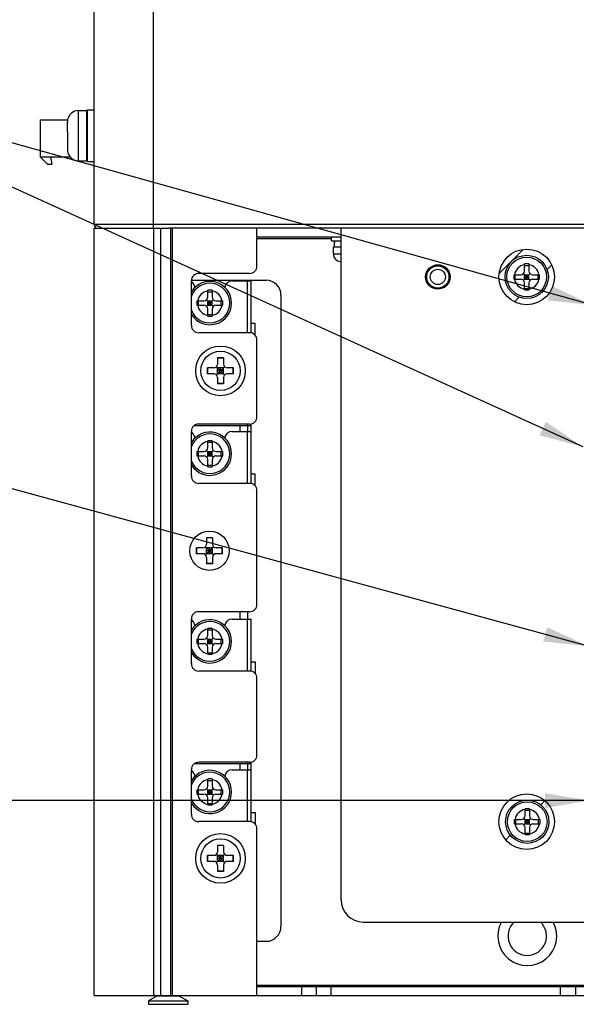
# Model space of a CAD drawing. Header units: millimetres. Extents: x 0 to 1750, y -1720 to 477.
# Tile 127 of 256: x 1154 to 1229, y -1720 to -1587. Entities that reach past the tile are written whole.
import ezdxf

# ---------------------------------------------------------------- set-up
doc = ezdxf.new("R2010")
doc.units = ezdxf.units.MM
doc.header["$LTSCALE"] = 92.51
doc.layers.get('0').update_dxf_attribs({"linetype": 'CONTINUOUS'})
for name, color, linetype in [('000-VC5000_DXF_TEXT', 7, 'CONTINUOUS'), ('101301882_1_DXF_TEXT', 7, 'CONTINUOUS'), ('101303634_1_DXF_TEXT', 7, 'CONTINUOUS'), ('8002-B4-M4-1DXF_CONTINUOUS_LINE', 7, 'CONTINUOUS'), ('DE-11-024591DXF_CONTINUOUS_LINE', 7, 'CONTINUOUS'), ('DE-11-069666DXF_CONTINUOUS_LINE', 7, 'CONTINUOUS'), ('DE-11-080277DXF_CONTINUOUS_LINE', 7, 'CONTINUOUS'), ('DE-13-001875DXF_CONTINUOUS_LINE', 7, 'CONTINUOUS'), ('DE-19-009612DXF_CONTINUOUS_LINE', 7, 'CONTINUOUS'), ('LIGHTING_CONDXF_CONTINUOUS_LINE', 7, 'CONTINUOUS'), ('SC-KM3X5B-JMDXF_CONTINUOUS_LINE', 7, 'CONTINUOUS'), ('SC-PSF0M3X6-DXF_CONTINUOUS_LINE', 7, 'CONTINUOUS'), ('SC-PSF0M3X7_DXF_CONTINUOUS_LINE', 7, 'CONTINUOUS'), ('SC-PSFM4X8_DXF_CONTINUOUS_LINE', 7, 'CONTINUOUS'), ('TP4-3-28_DXF_CONTINUOUS_LINE', 7, 'CONTINUOUS')]:
    doc.layers.add(name, color=color, linetype=linetype)
doc.styles.get("Standard").update_dxf_attribs({"font": 'ISOCP', "width": 0.8})
doc.dimstyles.get("Standard").update_dxf_attribs({"dimtxt": 6, "dimasz": 6, "dimexe": 2.5, "dimexo": 0.5, "dimtad": 1, "dimdsep": 46, "dimtxsty": 'STANDARD', "dimblk": '_FILLED', "dimblk1": '_FILLED', "dimblk2": '_FILLED', "dimcen": 0.09, "dimclrt": 3, "dimazin": 2, "dimtol": 1, "dimtp": 0.01, "dimtm": 0.01, "dimtfac": 1, "dimtofl": 0, "dimtmove": 0, "dimatfit": 3, "dimldrblk": '_FILLED', "dimfxl": 1, "dimtolj": 1, "dimarcsym": 0})

# ---------------------------------------------------------------- blocks, each defined once
blk = doc.blocks.new('_FILLED')
at = {"color": 0, "linetype": 'ByBlock'}
blk.add_solid([(0, 0), (-1, 0.167), (-1, -0.167)], dxfattribs=at)

msp = doc.modelspace()

# ---------------------------------------------------------------- linework, layer by layer
at = {"layer": '8002-B4-M4-1DXF_CONTINUOUS_LINE'}
for radius, start, end in [(3.975, 151.44551, 28.55449), (2.6, 133.03745, 46.96255)]:
    msp.add_arc((1222.38, -1710.784), radius, start, end, dxfattribs=at)
at = {"layer": 'DE-11-024591DXF_CONTINUOUS_LINE'}
for p, q in [((1182.52, -1622.374), (1185.1, -1622.374)), ((1184.6, -1629.374), (1184.6, -1622.374)), ((1185.1, -1629.399), (1185.1, -1622.374)), ((1177.448, -1641.874), (1185.1, -1641.874)), ((1184.6, -1641.874), (1184.6, -1641.694)), ((1185.1, -1642.694), (1185.1, -1641.67)), ((1182.52, -1642.694), (1185.1, -1642.694)), ((1184.6, -1649.694), (1184.6, -1642.694)), ((1185.1, -1649.719), (1185.1, -1642.694)), ((1182.52, -1668.014), (1185.1, -1668.014)), ((1184.6, -1675.014), (1184.6, -1668.014)), ((1185.1, -1675.039), (1185.1, -1668.014)), ((1177.448, -1687.514), (1185.1, -1687.514)), ((1182.52, -1688.334), (1185.1, -1688.334)), ((1184.6, -1687.514), (1184.6, -1687.334)), ((1184.6, -1695.334), (1184.6, -1688.334)), ((1185.1, -1688.334), (1185.1, -1687.31)), ((1185.1, -1695.359), (1185.1, -1688.334))]:
    msp.add_line(p, q, dxfattribs=at)
for centre, start, end in [((1176.52, -1623.374), 7.20889, 59.97789), ((1182.52, -1623.374), 90, 172.79111), ((1176.52, -1643.694), 7.20889, 59.97789), ((1182.52, -1643.694), 90, 172.79111), ((1176.52, -1669.014), 7.20889, 59.97789), ((1182.52, -1669.014), 90, 172.79111), ((1176.52, -1689.334), 7.20889, 59.97789), ((1182.52, -1689.334), 90, 172.79111)]:
    msp.add_arc(centre, 1, start, end, dxfattribs=at)
at = {"layer": 'DE-11-069666DXF_CONTINUOUS_LINE'}
for p, q in [((1177.02, -1622.284), (1187.12, -1622.284)), ((1183.62, -1622.374), (1183.62, -1622.284)), ((1184.62, -1622.374), (1184.62, -1622.284)), ((1189.12, -1624.284), (1189.12, -1709.484)), ((1185.62, -1628.124), (1185.1, -1628.124)), ((1185.62, -1629.702), (1185.62, -1628.124)), ((1183.62, -1642.694), (1183.62, -1641.874)), ((1184.62, -1642.694), (1184.62, -1641.874)), ((1185.62, -1648.444), (1185.1, -1648.444)), ((1185.62, -1650.022), (1185.62, -1648.444)), ((1183.62, -1668.014), (1183.62, -1667.014)), ((1184.62, -1668.014), (1184.62, -1667.014)), ((1185.1, -1673.764), (1185.62, -1673.764)), ((1185.62, -1673.764), (1185.62, -1675.342)), ((1183.62, -1688.334), (1183.62, -1687.514)), ((1184.62, -1688.334), (1184.62, -1687.514)), ((1185.1, -1694.084), (1185.62, -1694.084)), ((1185.62, -1694.084), (1185.62, -1695.662)), ((1185.88, -1711.484), (1187.12, -1711.484))]:
    msp.add_line(p, q, dxfattribs=at)
for centre, start, end in [((1187.12, -1624.284), 0, 90), ((1187.12, -1709.484), 270, 0)]:
    msp.add_arc(centre, 2, start, end, dxfattribs=at)
at = {"layer": 'DE-11-080277DXF_CONTINUOUS_LINE'}
for p, q in [((1163.88, -1718.784), (1163.88, -1615.284)), ((1163.88, -1615.284), (1173.953, -1615.284)), ((1171.88, -1615.284), (1171.88, -1718.784)), ((1172.88, -1718.784), (1172.88, -1615.284)), ((1174.256, -1718.784), (1174.256, -1615.284)), ((1174.452, -1718.784), (1174.452, -1615.284)), ((1185.88, -1620.374), (1185.88, -1615.284)), ((1197.236, -1616.484), (1185.88, -1616.484)), ((1195.955, -1616.684), (1185.88, -1616.684)), ((1184.88, -1621.374), (1178.02, -1621.374)), ((1177.02, -1628.374), (1177.02, -1622.374)), ((1184.88, -1629.374), (1178.02, -1629.374)), ((1185.88, -1640.694), (1185.88, -1630.374)), ((1184.88, -1641.694), (1178.02, -1641.694)), ((1177.02, -1648.694), (1177.02, -1642.694)), ((1184.88, -1649.694), (1178.02, -1649.694)), ((1185.88, -1666.014), (1185.88, -1650.694)), ((1184.88, -1667.014), (1178.02, -1667.014)), ((1177.02, -1674.014), (1177.02, -1668.014)), ((1184.88, -1675.014), (1178.02, -1675.014)), ((1185.88, -1686.334), (1185.88, -1676.014)), ((1177.02, -1694.334), (1177.02, -1688.334)), ((1184.88, -1687.334), (1178.02, -1687.334)), ((1184.88, -1695.334), (1178.02, -1695.334)), ((1185.88, -1718.784), (1185.88, -1696.334)), ((1185.88, -1717.384), (1436.88, -1717.384)), ((1185.88, -1717.584), (1436.88, -1717.584)), ((1191.88, -1717.584), (1191.88, -1718.784)), ((1193.88, -1717.584), (1193.88, -1718.784)), ((1195.88, -1718.784), (1195.88, -1717.584)), ((1226.88, -1718.784), (1226.88, -1717.584)), ((1228.88, -1717.584), (1228.88, -1718.784)), ((1163.88, -1718.784), (1458.88, -1718.784))]:
    msp.add_line(p, q, dxfattribs=at)
for centre, radius in [((1210.306, -1621.844), 1.5), ((1180.952, -1634.514), 3.35), ((1180.952, -1700.294), 3.35)]:
    msp.add_circle(centre, radius, dxfattribs=at)
for centre, start, end in [((1184.88, -1620.374), 270, 0), ((1178.02, -1622.374), 90, 180), ((1178.02, -1628.374), 180, 270), ((1184.88, -1630.374), 0, 90), ((1178.02, -1642.694), 90, 180), ((1184.88, -1640.694), 270, 0), ((1178.02, -1648.694), 180, 270), ((1184.88, -1650.694), 0, 90), ((1178.02, -1668.014), 90, 180), ((1184.88, -1666.014), 270, 0), ((1178.02, -1674.014), 180, 270), ((1184.88, -1676.014), 0, 90), ((1184.88, -1686.334), 270, 0), ((1178.02, -1688.334), 90, 180), ((1178.02, -1694.334), 180, 270), ((1184.88, -1696.334), 0, 90)]:
    msp.add_arc(centre, 1, start, end, dxfattribs=at)
at = {"layer": 'DE-13-001875DXF_CONTINUOUS_LINE'}
for p, q in [((1171.88, -1615.284), (1171.88, -1516.284)), ((1163.88, -1614.784), (1163.88, -1519.284)), ((1458.88, -1614.784), (1163.88, -1614.784)), ((1448.808, -1615.284), (1173.953, -1615.284))]:
    msp.add_line(p, q, dxfattribs=at)
msp.add_arc((1164.38, -1614.784), 0.5, 180, 270, dxfattribs=at)
at = {"layer": 'DE-19-009612DXF_CONTINUOUS_LINE'}
for p, q in [((1197.236, -1705.884), (1197.236, -1615.284)), ((1218.586, -1621.367), (1221.829, -1618.125)), ((1225.054, -1620.846), (1225.684, -1620.216)), ((1220.678, -1625.223), (1221.307, -1624.593)), ((1224.203, -1693.058), (1224.756, -1692.506)), ((1219.467, -1697.795), (1220.093, -1697.168)), ((1200.236, -1708.884), (1338.606, -1708.884))]:
    msp.add_line(p, q, dxfattribs=at)
for centre, radius in [((1222.306, -1621.844), 3.75), ((1210.306, -1621.844), 1.65), ((1222.306, -1695.344), 3.75)]:
    msp.add_circle(centre, radius, dxfattribs=at)
msp.add_arc((1200.236, -1705.884), 3, 180, 270, dxfattribs=at)
at = {"layer": 'LIGHTING_CONDXF_CONTINUOUS_LINE'}
for p, q in [((1156.58, -1600.634), (1156.58, -1605.634)), ((1156.58, -1600.634), (1160.304, -1600.634)), ((1162.88, -1600.634), (1162.98, -1600.634)), ((1157.58, -1606.634), (1156.58, -1605.634)), ((1156.58, -1605.634), (1160.623, -1605.634)), ((1157.98, -1605.634), (1158.18, -1606.634)), ((1162.88, -1605.134), (1162.98, -1605.134)), ((1162.88, -1605.634), (1162.98, -1605.634)), ((1157.58, -1606.634), (1158.18, -1606.634))]:
    msp.add_line(p, q, dxfattribs=at)
at = {"layer": 'SC-KM3X5B-JMDXF_CONTINUOUS_LINE'}
for p, q in [((1180.406, -1635.061), (1181.498, -1633.968)), ((1181.498, -1635.061), (1180.406, -1633.968)), ((1180.552, -1632.764), (1180.552, -1633.614)), ((1181.352, -1632.764), (1180.552, -1632.764)), ((1181.352, -1632.792), (1180.552, -1632.792)), ((1181.352, -1632.764), (1181.352, -1633.614)), ((1179.202, -1634.914), (1179.202, -1634.114)), ((1180.052, -1634.114), (1179.202, -1634.114)), ((1180.052, -1634.914), (1179.202, -1634.914)), ((1179.229, -1634.914), (1179.229, -1634.114)), ((1180.552, -1634.914), (1180.552, -1634.114)), ((1181.352, -1634.114), (1180.552, -1634.114)), ((1181.352, -1634.514), (1180.552, -1634.514)), ((1181.352, -1634.914), (1180.552, -1634.914)), ((1180.952, -1634.914), (1180.952, -1634.114)), ((1181.352, -1634.914), (1181.352, -1634.114)), ((1182.702, -1634.114), (1181.852, -1634.114)), ((1182.702, -1634.914), (1181.852, -1634.914)), ((1182.675, -1634.914), (1182.675, -1634.114)), ((1182.702, -1634.914), (1182.702, -1634.114)), ((1180.552, -1635.414), (1180.552, -1636.264)), ((1181.352, -1636.237), (1180.552, -1636.237)), ((1181.352, -1636.264), (1180.552, -1636.264)), ((1181.352, -1635.414), (1181.352, -1636.264)), ((1179.06, -1657.034), (1179.06, -1657.884)), ((1179.86, -1657.034), (1179.06, -1657.034)), ((1179.86, -1657.062), (1179.06, -1657.062)), ((1179.86, -1657.034), (1179.86, -1657.884)), ((1177.71, -1659.184), (1177.71, -1658.384)), ((1178.56, -1658.384), (1177.71, -1658.384)), ((1178.56, -1659.184), (1177.71, -1659.184)), ((1177.738, -1659.184), (1177.738, -1658.384)), ((1178.914, -1659.331), (1180.007, -1658.238)), ((1180.007, -1659.331), (1178.914, -1658.238)), ((1179.06, -1659.184), (1179.06, -1658.384)), ((1179.86, -1658.384), (1179.06, -1658.384)), ((1179.86, -1658.784), (1179.06, -1658.784)), ((1179.86, -1659.184), (1179.06, -1659.184)), ((1179.46, -1659.184), (1179.46, -1658.384)), ((1179.86, -1659.184), (1179.86, -1658.384)), ((1181.21, -1658.384), (1180.36, -1658.384)), ((1181.21, -1659.184), (1180.36, -1659.184)), ((1181.183, -1659.184), (1181.183, -1658.384)), ((1181.21, -1659.184), (1181.21, -1658.384)), ((1179.06, -1659.684), (1179.06, -1660.534)), ((1179.86, -1660.507), (1179.06, -1660.507)), ((1179.86, -1660.534), (1179.06, -1660.534)), ((1179.86, -1659.684), (1179.86, -1660.534)), ((1180.552, -1698.544), (1180.552, -1699.394)), ((1181.352, -1698.544), (1180.552, -1698.544)), ((1181.352, -1698.572), (1180.552, -1698.572)), ((1181.352, -1698.544), (1181.352, -1699.394)), ((1179.202, -1700.694), (1179.202, -1699.894)), ((1180.052, -1699.894), (1179.202, -1699.894)), ((1179.229, -1700.694), (1179.229, -1699.894)), ((1180.406, -1700.841), (1181.498, -1699.748)), ((1180.406, -1699.748), (1181.498, -1700.841)), ((1180.552, -1700.694), (1180.552, -1699.894)), ((1181.352, -1699.894), (1180.552, -1699.894)), ((1181.352, -1700.294), (1180.552, -1700.294)), ((1180.952, -1700.694), (1180.952, -1699.894)), ((1181.352, -1700.694), (1181.352, -1699.894)), ((1182.702, -1699.894), (1181.852, -1699.894)), ((1182.675, -1700.694), (1182.675, -1699.894)), ((1182.702, -1700.694), (1182.702, -1699.894)), ((1180.052, -1700.694), (1179.202, -1700.694)), ((1181.352, -1700.694), (1180.552, -1700.694)), ((1180.552, -1701.194), (1180.552, -1702.044)), ((1181.352, -1701.194), (1181.352, -1702.044)), ((1182.702, -1700.694), (1181.852, -1700.694)), ((1181.352, -1702.017), (1180.552, -1702.017)), ((1181.352, -1702.044), (1180.552, -1702.044)), ((1172.415, -1718.834), (1171.23, -1719.519)), ((1172.415, -1718.784), (1172.415, -1718.834)), ((1172.415, -1718.834), (1175.345, -1718.834)), ((1172.63, -1718.784), (1172.63, -1718.834)), ((1172.651, -1718.784), (1172.651, -1718.834)), ((1175.11, -1718.784), (1175.11, -1718.834)), ((1175.13, -1718.784), (1175.13, -1718.834)), ((1175.345, -1718.784), (1175.345, -1718.834)), ((1175.345, -1718.834), (1176.53, -1719.519)), ((1171.23, -1719.519), (1171.23, -1719.984)), ((1171.23, -1719.519), (1176.53, -1719.519)), ((1171.23, -1719.984), (1176.53, -1719.984)), ((1176.53, -1719.519), (1176.53, -1719.984))]:
    msp.add_line(p, q, dxfattribs=at)
for centre in [(1180.952, -1634.514), (1179.46, -1658.784), (1180.952, -1700.294)]:
    msp.add_circle(centre, 2.65, dxfattribs=at)
for centre, start, end in [((1180.052, -1633.614), 270, 0), ((1181.852, -1633.614), 180, 270), ((1180.052, -1635.414), 0, 90), ((1181.852, -1635.414), 90, 180), ((1178.56, -1657.884), 270, 0), ((1180.36, -1657.884), 180, 270), ((1178.56, -1659.684), 0, 90), ((1180.36, -1659.684), 90, 180), ((1180.052, -1699.394), 270, 0), ((1181.852, -1699.394), 180, 270), ((1180.052, -1701.194), 0, 90), ((1181.852, -1701.194), 90, 180)]:
    msp.add_arc(centre, 0.5, start, end, dxfattribs=at)
at = {"layer": 'SC-PSF0M3X6-DXF_CONTINUOUS_LINE'}
for p, q in [((1222.006, -1621.044), (1222.006, -1620.095)), ((1222.006, -1620.304), (1222.606, -1620.304)), ((1222.606, -1620.095), (1222.606, -1621.044)), ((1220.557, -1621.544), (1221.506, -1621.544)), ((1220.766, -1622.144), (1220.766, -1621.544)), ((1221.859, -1622.291), (1222.752, -1621.398)), ((1222.752, -1622.291), (1221.859, -1621.398)), ((1222.006, -1622.144), (1222.006, -1621.544)), ((1222.006, -1621.544), (1222.606, -1621.544)), ((1222.006, -1621.844), (1222.606, -1621.844)), ((1222.306, -1622.144), (1222.306, -1621.544)), ((1222.606, -1622.144), (1222.606, -1621.544)), ((1223.106, -1621.544), (1224.055, -1621.544)), ((1223.846, -1622.144), (1223.846, -1621.544)), ((1220.557, -1622.144), (1221.506, -1622.144)), ((1222.006, -1622.144), (1222.606, -1622.144)), ((1222.006, -1623.594), (1222.006, -1622.644)), ((1222.006, -1623.384), (1222.606, -1623.384)), ((1222.606, -1622.644), (1222.606, -1623.594)), ((1223.106, -1622.144), (1224.055, -1622.144)), ((1179.22, -1624.574), (1179.22, -1623.625)), ((1179.22, -1623.834), (1179.82, -1623.834)), ((1179.82, -1623.625), (1179.82, -1624.574)), ((1177.771, -1625.074), (1178.72, -1625.074)), ((1177.771, -1625.674), (1178.72, -1625.674)), ((1177.98, -1625.674), (1177.98, -1625.074)), ((1179.074, -1625.821), (1179.967, -1624.928)), ((1179.967, -1625.821), (1179.074, -1624.928)), ((1179.22, -1625.674), (1179.22, -1625.074)), ((1179.22, -1625.074), (1179.82, -1625.074)), ((1179.22, -1625.374), (1179.82, -1625.374)), ((1179.22, -1625.674), (1179.82, -1625.674)), ((1179.52, -1625.674), (1179.52, -1625.074)), ((1179.82, -1625.674), (1179.82, -1625.074)), ((1180.32, -1625.074), (1181.27, -1625.074)), ((1180.32, -1625.674), (1181.27, -1625.674)), ((1181.06, -1625.674), (1181.06, -1625.074)), ((1179.22, -1627.124), (1179.22, -1626.174)), ((1179.22, -1626.914), (1179.82, -1626.914)), ((1179.82, -1626.174), (1179.82, -1627.124)), ((1179.22, -1644.894), (1179.22, -1643.945)), ((1179.22, -1644.154), (1179.82, -1644.154)), ((1179.82, -1643.945), (1179.82, -1644.894)), ((1177.771, -1645.394), (1178.72, -1645.394)), ((1177.771, -1645.994), (1178.72, -1645.994)), ((1177.98, -1645.994), (1177.98, -1645.394)), ((1179.074, -1646.141), (1179.967, -1645.248)), ((1179.967, -1646.141), (1179.074, -1645.248)), ((1179.22, -1645.994), (1179.22, -1645.394)), ((1179.22, -1645.394), (1179.82, -1645.394)), ((1179.22, -1645.694), (1179.82, -1645.694)), ((1179.22, -1645.994), (1179.82, -1645.994)), ((1179.52, -1645.994), (1179.52, -1645.394)), ((1179.82, -1645.994), (1179.82, -1645.394)), ((1180.32, -1645.394), (1181.27, -1645.394)), ((1180.32, -1645.994), (1181.27, -1645.994)), ((1181.06, -1645.994), (1181.06, -1645.394)), ((1179.22, -1647.444), (1179.22, -1646.494)), ((1179.22, -1647.234), (1179.82, -1647.234)), ((1179.82, -1646.494), (1179.82, -1647.444)), ((1179.22, -1670.214), (1179.22, -1669.265)), ((1179.22, -1669.474), (1179.82, -1669.474)), ((1179.82, -1669.265), (1179.82, -1670.214)), ((1177.771, -1670.714), (1178.72, -1670.714)), ((1177.98, -1671.314), (1177.98, -1670.714)), ((1179.074, -1671.461), (1179.967, -1670.568)), ((1179.967, -1671.461), (1179.074, -1670.568)), ((1179.22, -1671.314), (1179.22, -1670.714)), ((1179.22, -1670.714), (1179.82, -1670.714)), ((1179.22, -1671.014), (1179.82, -1671.014)), ((1179.52, -1671.314), (1179.52, -1670.714)), ((1179.82, -1671.314), (1179.82, -1670.714)), ((1180.32, -1670.714), (1181.27, -1670.714)), ((1181.06, -1671.314), (1181.06, -1670.714)), ((1177.771, -1671.314), (1178.72, -1671.314)), ((1179.22, -1671.314), (1179.82, -1671.314)), ((1179.22, -1672.764), (1179.22, -1671.814)), ((1179.22, -1672.554), (1179.82, -1672.554)), ((1179.82, -1671.814), (1179.82, -1672.764)), ((1180.32, -1671.314), (1181.27, -1671.314)), ((1179.22, -1690.534), (1179.22, -1689.585)), ((1179.22, -1689.794), (1179.82, -1689.794)), ((1179.82, -1689.585), (1179.82, -1690.534)), ((1177.771, -1691.034), (1178.72, -1691.034)), ((1177.98, -1691.634), (1177.98, -1691.034)), ((1179.074, -1691.781), (1179.967, -1690.888)), ((1179.074, -1690.888), (1179.967, -1691.781)), ((1179.22, -1691.634), (1179.22, -1691.034)), ((1179.22, -1691.034), (1179.82, -1691.034)), ((1179.52, -1691.634), (1179.52, -1691.034)), ((1179.82, -1691.634), (1179.82, -1691.034)), ((1180.32, -1691.034), (1181.27, -1691.034)), ((1181.06, -1691.634), (1181.06, -1691.034)), ((1177.771, -1691.634), (1178.72, -1691.634)), ((1179.22, -1691.334), (1179.82, -1691.334)), ((1179.22, -1691.634), (1179.82, -1691.634)), ((1179.22, -1693.084), (1179.22, -1692.134)), ((1179.82, -1692.134), (1179.82, -1693.084)), ((1180.32, -1691.634), (1181.27, -1691.634)), ((1179.22, -1692.874), (1179.82, -1692.874)), ((1222.08, -1694.544), (1222.08, -1693.595)), ((1222.08, -1693.804), (1222.68, -1693.804)), ((1222.68, -1693.595), (1222.68, -1694.544)), ((1220.631, -1695.044), (1221.58, -1695.044)), ((1220.84, -1695.644), (1220.84, -1695.044)), ((1221.934, -1695.791), (1222.827, -1694.898)), ((1221.934, -1694.898), (1222.827, -1695.791)), ((1222.08, -1695.644), (1222.08, -1695.044)), ((1222.08, -1695.044), (1222.68, -1695.044)), ((1222.38, -1695.644), (1222.38, -1695.044)), ((1222.68, -1695.644), (1222.68, -1695.044)), ((1223.18, -1695.044), (1224.13, -1695.044)), ((1223.92, -1695.644), (1223.92, -1695.044)), ((1220.631, -1695.644), (1221.58, -1695.644)), ((1222.08, -1695.344), (1222.68, -1695.344)), ((1222.08, -1695.644), (1222.68, -1695.644)), ((1222.08, -1697.094), (1222.08, -1696.144)), ((1222.68, -1696.144), (1222.68, -1697.094)), ((1223.18, -1695.644), (1224.13, -1695.644)), ((1222.08, -1696.884), (1222.68, -1696.884))]:
    msp.add_line(p, q, dxfattribs=at)
for centre, radius in [((1222.306, -1621.844), 2.925), ((1222.306, -1621.844), 2.675), ((1222.38, -1695.344), 2.925), ((1222.38, -1695.344), 2.675)]:
    msp.add_circle(centre, radius, dxfattribs=at)
for centre, radius, start, end in [((1222.306, -1621.844), 1.675, 100.3176, 169.6824), ((1222.306, -1722.328), 102.234, 89.83187, 90.16813), ((1222.306, -1621.844), 1.675, 10.3176, 79.6824), ((1322.79, -1621.827), 102.233, 179.84188, 180.01001), ((1322.79, -1621.862), 102.233, 179.98999, 180.15812), ((1221.506, -1621.044), 0.5, 270, 0), ((1223.106, -1621.044), 0.5, 180, 270), ((1121.822, -1621.827), 102.233, 359.98999, 0.15812), ((1121.822, -1621.862), 102.233, 359.84188, 0.01001), ((1179.52, -1625.374), 2.925, 211.24237, 148.75763), ((1179.52, -1625.374), 2.675, 200.80197, 159.19803), ((1222.306, -1621.844), 1.675, 190.3176, 259.6824), ((1221.506, -1622.644), 0.5, 0, 90), ((1222.306, -1621.844), 1.675, 280.3176, 349.6824), ((1223.106, -1622.644), 0.5, 90, 180), ((1179.52, -1625.374), 1.675, 100.3176, 169.6824), ((1178.72, -1624.574), 0.5, 270, 0), ((1179.52, -1725.858), 102.234, 89.83187, 90.16813), ((1179.52, -1625.374), 1.675, 10.3176, 79.6824), ((1180.32, -1624.574), 0.5, 180, 270), ((1222.306, -1521.36), 102.234, 269.83187, 270.16813), ((1280.004, -1625.357), 102.233, 179.84188, 180.01001), ((1280.004, -1625.392), 102.233, 179.98999, 180.15812), ((1179.52, -1625.374), 1.675, 190.3176, 259.6824), ((1178.72, -1626.174), 0.5, 0, 90), ((1179.52, -1625.374), 1.675, 280.3176, 349.6824), ((1180.32, -1626.174), 0.5, 90, 180), ((1079.036, -1625.357), 102.233, 359.98999, 0.15812), ((1079.036, -1625.392), 102.233, 359.84188, 0.01001), ((1179.52, -1524.89), 102.234, 269.83187, 270.16813), ((1179.52, -1645.694), 2.925, 211.24237, 148.75763), ((1179.52, -1645.694), 2.675, 200.80197, 159.19803), ((1179.52, -1645.694), 1.675, 100.3176, 169.6824), ((1179.52, -1746.178), 102.234, 89.83187, 90.16813), ((1179.52, -1645.694), 1.675, 10.3176, 79.6824), ((1280.004, -1645.677), 102.233, 179.84188, 180.01001), ((1280.004, -1645.712), 102.233, 179.98999, 180.15812), ((1179.52, -1645.694), 1.675, 190.3176, 259.6824), ((1178.72, -1644.894), 0.5, 270, 0), ((1178.72, -1646.494), 0.5, 0, 90), ((1180.32, -1644.894), 0.5, 180, 270), ((1179.52, -1645.694), 1.675, 280.3176, 349.6824), ((1180.32, -1646.494), 0.5, 90, 180), ((1079.036, -1645.677), 102.233, 359.98999, 0.15812), ((1079.036, -1645.712), 102.233, 359.84188, 0.01001), ((1179.52, -1545.21), 102.234, 269.83187, 270.16813), ((1179.52, -1671.014), 2.925, 211.24237, 148.75763), ((1179.52, -1671.014), 2.675, 200.80197, 159.19803), ((1179.52, -1671.014), 1.675, 100.3176, 169.6824), ((1179.52, -1771.498), 102.234, 89.83187, 90.16813), ((1179.52, -1671.014), 1.675, 10.3176, 79.6824), ((1280.004, -1670.997), 102.233, 179.84188, 180.01001), ((1280.004, -1671.032), 102.233, 179.98999, 180.15812), ((1178.72, -1670.214), 0.5, 270, 0), ((1180.32, -1670.214), 0.5, 180, 270), ((1079.036, -1670.997), 102.233, 359.98999, 0.15812), ((1079.036, -1671.032), 102.233, 359.84188, 0.01001), ((1179.52, -1671.014), 1.675, 190.3176, 259.6824), ((1178.72, -1671.814), 0.5, 0, 90), ((1179.52, -1671.014), 1.675, 280.3176, 349.6824), ((1180.32, -1671.814), 0.5, 90, 180), ((1179.52, -1570.53), 102.234, 269.83187, 270.16813), ((1179.52, -1691.334), 2.925, 211.24237, 148.75763), ((1179.52, -1691.334), 2.675, 200.80197, 159.19803), ((1179.52, -1691.334), 1.675, 100.3176, 169.6824), ((1179.52, -1791.818), 102.234, 89.83187, 90.16813), ((1179.52, -1691.334), 1.675, 10.3176, 79.6824), ((1280.004, -1691.317), 102.233, 179.84188, 180.01001), ((1178.72, -1690.534), 0.5, 270, 0), ((1180.32, -1690.534), 0.5, 180, 270), ((1079.036, -1691.317), 102.233, 359.98999, 0.15812), ((1280.004, -1691.352), 102.233, 179.98999, 180.15812), ((1179.52, -1691.334), 1.675, 190.3176, 259.6824), ((1178.72, -1692.134), 0.5, 0, 90), ((1180.32, -1692.134), 0.5, 90, 180), ((1179.52, -1691.334), 1.675, 280.3176, 349.6824), ((1079.036, -1691.352), 102.233, 359.84188, 0.01001), ((1179.52, -1590.85), 102.234, 269.83187, 270.16813), ((1222.38, -1695.344), 1.675, 100.3176, 169.6824), ((1222.38, -1795.828), 102.234, 89.83187, 90.16813), ((1222.38, -1695.344), 1.675, 10.3176, 79.6824), ((1322.864, -1695.327), 102.233, 179.84188, 180.01001), ((1221.58, -1694.544), 0.5, 270, 0), ((1223.18, -1694.544), 0.5, 180, 270), ((1121.896, -1695.327), 102.233, 359.98999, 0.15812), ((1322.864, -1695.362), 102.233, 179.98999, 180.15812), ((1222.38, -1695.344), 1.675, 190.3176, 259.6824), ((1221.58, -1696.144), 0.5, 0, 90), ((1222.38, -1695.344), 1.675, 280.3176, 349.6824), ((1223.18, -1696.144), 0.5, 90, 180), ((1121.896, -1695.362), 102.233, 359.84188, 0.01001), ((1222.38, -1594.86), 102.234, 269.83187, 270.16813)]:
    msp.add_arc(centre, radius, start, end, dxfattribs=at)
at = {"layer": 'SC-PSF0M3X7_DXF_CONTINUOUS_LINE'}
for p, q in [((1195.955, -1616.984), (1195.955, -1616.484)), ((1195.958, -1616.984), (1197.236, -1616.984)), ((1196.205, -1618.784), (1196.205, -1617.784)), ((1196.205, -1617.784), (1197.236, -1617.784)), ((1197.236, -1618.784), (1196.205, -1618.784)), ((1197.132, -1619.777), (1197.131, -1619.782))]:
    msp.add_line(p, q, dxfattribs=at)
for centre, radius, start, end in [((1197.205, -1618.784), 1, 180, 265.72694), ((1197.254, -1618.731), 1.054, 263.34774, 269.03137)]:
    msp.add_arc(centre, radius, start, end, dxfattribs=at)
for centre, start_param, end_param in [((1198.88, -1616.984), 1.5707963, 1.6841168), ((1198.88, -1618.083), 7.7232258, 7.8117074)]:
    msp.add_ellipse(centre, major_axis=(0, 7.075), ratio=0.3639702, start_param=start_param, end_param=end_param, dxfattribs=at)
at = {"layer": 'SC-PSFM4X8_DXF_CONTINUOUS_LINE'}
for p, q in [((1161.78, -1606.184), (1161.78, -1599.384)), ((1161.78, -1599.384), (1162.88, -1599.384)), ((1162.88, -1606.181), (1162.88, -1599.388)), ((1162.98, -1599.284), (1163.88, -1599.284)), ((1162.98, -1606.276), (1162.98, -1599.285)), ((1160.288, -1600.736), (1160.297, -1600.737)), ((1162.88, -1600.784), (1162.98, -1600.784)), ((1160.28, -1602.234), (1160.28, -1600.966)), ((1160.28, -1602.234), (1160.297, -1602.234)), ((1160.28, -1603.334), (1160.28, -1604.603)), ((1160.297, -1603.334), (1160.28, -1603.334)), ((1162.88, -1604.784), (1162.98, -1604.784)), ((1160.297, -1604.832), (1160.288, -1604.833)), ((1161.78, -1606.184), (1162.88, -1606.184))]:
    msp.add_line(p, q, dxfattribs=at)
for centre, radius, start, end in [((1161.78, -1600.884), 1.5, 90, 174.31084), ((1161.896, -1600.965), 1.616, 171.8843, 180.01335), ((1161.896, -1604.603), 1.616, 179.98665, 188.1157), ((1161.78, -1604.684), 1.5, 185.68916, 270)]:
    msp.add_arc(centre, radius, start, end, dxfattribs=at)
for centre, start_param, end_param in [((1162.295, -1602.784), -1.4994121, -1.4051231), ((1164.08, -1602.784), -1.6637971, -1.5915962)]:
    msp.add_ellipse(centre, major_axis=(9.616, 0), ratio=0.3639702, start_param=start_param, end_param=end_param, dxfattribs=at)
for points in [[(1160.297, -1602.234), (1160.29, -1602.418), (1160.288, -1602.601), (1160.288, -1602.784)], [(1160.288, -1602.784), (1160.288, -1602.968), (1160.29, -1603.151), (1160.297, -1603.334)]]:
    msp.add_open_spline(points, degree=3, dxfattribs=at)
at = {"layer": 'TP4-3-28_DXF_CONTINUOUS_LINE'}
for radius in [1.499, 1.029]:
    msp.add_circle((1210.306, -1621.844), radius, dxfattribs=at)

# ---------------------------------------------------------------- leaders
at = {"layer": '000-VC5000_DXF_TEXT', "annotation_type": 0, "has_hookline": 1, "hookline_direction": 1, "text_width": 57.718}
for points in [[(1231.236, -1625.664), (1118.678, -1594.235), (1120.303, -1589.235), (1114.303, -1589.235)], [(1229.936, -1644.784), (1118.678, -1594.235), (1120.303, -1589.235), (1114.303, -1589.235)]]:
    msp.add_leader(points, dimstyle='STANDARD', override={"dimtad": 0}, dxfattribs=at)
at = {"layer": '101301882_1_DXF_TEXT', "annotation_type": 0, "has_hookline": 1, "hookline_direction": 1, "text_width": 60.931}
msp.add_leader([(1230.596, -1671.654), (1124.885, -1642.798), (1126.51, -1637.798), (1120.51, -1637.798)], dimstyle='STANDARD', override={"dimtad": 0}, dxfattribs=at)
at = {"layer": '101303634_1_DXF_TEXT', "annotation_type": 0, "has_hookline": 1, "hookline_direction": 1, "text_width": 56.918}
msp.add_leader([(1230.786, -1692.499), (1119.408, -1692.499), (1121.033, -1687.499), (1115.033, -1687.499)], dimstyle='STANDARD', override={"dimtad": 0}, dxfattribs=at)

doc.saveas('drawing.dxf')
